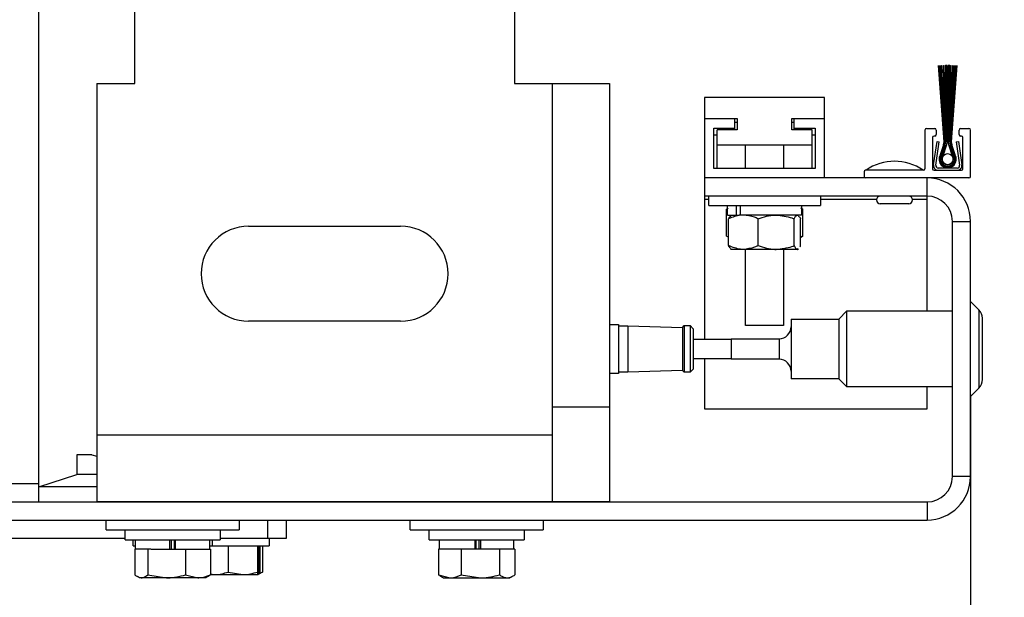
# Model space of a CAD drawing. Header units: inches. Extents: x 170 to 312, y 215 to 248.
# Tile 237 of 256: x 225.457 to 225.859, y 218.944 to 219.179. Entities that reach past the tile are written whole.
import ezdxf

# ---------------------------------------------------------------- set-up
doc = ezdxf.new("R2010")
doc.units = ezdxf.units.IN
doc.header["$LTSCALE"] = 0.25
doc.header["$MEASUREMENT"] = 0
for name, color, linetype in [('ANNOTATIONS', 1, 'Continuous'), ('DETAILS', 4, 'Continuous'), ('STANDARD MOTOR RH', 7, 'Continuous')]:
    doc.layers.add(name, color=color, linetype=linetype)
doc.styles.add('ARIAL', font='arial.ttf', dxfattribs={"height": 0.09375})
doc.dimstyles.new('STANDARD$0', dxfattribs={"dimtxt": 0.09375, "dimasz": 0.09375, "dimexe": 0.03125, "dimexo": 0.046875, "dimgap": 0.09, "dimtad": 0, "dimtih": 1, "dimtoh": 1, "dimdec": 4, "dimzin": 0, "dimdsep": 46, "dimtxsty": 'ARIAL', "dimcen": 0.09, "dimadec": 0, "dimazin": 0, "dimtfac": 1, "dimtdec": 4, "dimtofl": 0, "dimtmove": 0, "dimatfit": 1, "dimfxl": 1, "dimtolj": 1, "dimtzin": 0, "dimarcsym": 0})

# ---------------------------------------------------------------- blocks, each defined once
blk = doc.blocks.new('*D269')
at = {"layer": 'ANNOTATIONS', "color": 0, "lineweight": -2, "transparency": 16777216}
for p, q in [((225.3420808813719, 219.0448403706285), (225.3420808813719, 218.661908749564)), ((225.8449340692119, 219.026543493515), (225.8449340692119, 218.661908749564)), ((225.4358308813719, 218.708783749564), (225.48366746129, 218.708783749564)), ((225.7511840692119, 218.708783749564), (225.7165503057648, 218.708783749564))]:
    blk.add_line(p, q, dxfattribs=at)
at = {"layer": 'ANNOTATIONS', "color": 0, "transparency": 16777216}
for points in [[(225.4358308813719, 218.724408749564), (225.4358308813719, 218.693158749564), (225.3420808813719, 218.708783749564)], [(225.7511840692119, 218.724408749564), (225.7511840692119, 218.693158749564), (225.8449340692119, 218.708783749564)]]:
    blk.add_solid(points, dxfattribs=at)
at = {"layer": 'defpoints', "color": 0, "transparency": 16777216}
for p in [(225.3420808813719, 219.0917153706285), (225.8449340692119, 219.073418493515), (225.8449340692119, 218.708783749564)]:
    blk.add_point(p, dxfattribs=at)
at = {"layer": 'ANNOTATIONS', "color": 0, "transparency": 16777216, "insert": (225.6001088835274, 218.708783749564), "char_height": 0.09375, "attachment_point": 5, "style": 'ARIAL'}
blk.add_mtext('\\A1;8"', dxfattribs=at)
blk = doc.blocks.new('*D266')
at = {"layer": 'ANNOTATIONS', "color": 0, "lineweight": -2, "transparency": 16777216}
for p, q in [((225.8449350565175, 218.9464250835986), (225.8449383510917, 218.7853075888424)), ((230.8449350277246, 218.9465273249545), (230.8449383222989, 218.7854098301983)), ((225.9386877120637, 218.8165595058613), (227.7286011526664, 218.8165961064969)), ((230.75118768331, 218.8166579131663), (228.9612742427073, 218.8166213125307))]:
    blk.add_line(p, q, dxfattribs=at)
at = {"layer": 'ANNOTATIONS', "color": 0, "transparency": 16777216}
for points in [[(225.9386873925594, 218.832184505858), (225.9386880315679, 218.8009345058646), (225.8449377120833, 218.8165575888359)], [(230.7511873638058, 218.8322829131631), (230.7511880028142, 218.8010329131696), (230.8449376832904, 218.8166598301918)]]:
    blk.add_solid(points, dxfattribs=at)
at = {"layer": 'defpoints', "color": 0, "transparency": 16777216}
for p in [(230.8449340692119, 218.9934023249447), (225.8449340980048, 218.9933000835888), (230.8449376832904, 218.8166598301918)]:
    blk.add_point(p, dxfattribs=at)
at = {"layer": 'ANNOTATIONS', "color": 0, "transparency": 16777216, "insert": (228.3449376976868, 218.8166087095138), "char_height": 0.09375, "attachment_point": 5, "style": 'ARIAL'}
blk.add_mtext('\\A1;OPENING WIDTH', dxfattribs=at)

msp = doc.modelspace()

# ---------------------------------------------------------------- linework, layer by layer
at = {"layer": 'DETAILS'}
msp.add_ellipse((225.5761528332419, 219.2014974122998), major_axis=(0.4425035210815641, -0.003049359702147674), ratio=0.919728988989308, dxfattribs=at)
at = {"layer": 'STANDARD MOTOR RH'}
for p, q in [((225.4652083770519, 218.9829568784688), (225.4652083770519, 219.4037147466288)), ((225.5042895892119, 219.1533410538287), (225.5042895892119, 219.1843087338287)), ((225.6591279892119, 219.1843087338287), (225.6591279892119, 219.1533410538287)), ((225.8318603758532, 219.1607732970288), (225.8319370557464, 219.1607732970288)), ((225.8318603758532, 219.1607732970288), (225.8341728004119, 219.1296531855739)), ((225.8342347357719, 219.1296531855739), (225.8319370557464, 219.1607732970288)), ((225.8325254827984, 219.1607732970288), (225.8326019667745, 219.1607732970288)), ((225.8325254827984, 219.1607732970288), (225.8342966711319, 219.1296531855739)), ((225.8343586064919, 219.1296531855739), (225.8326019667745, 219.1607732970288)), ((225.8331854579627, 219.1607732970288), (225.8332618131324, 219.1607732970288)), ((225.8331854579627, 219.1607732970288), (225.8344205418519, 219.1296531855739)), ((225.8344824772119, 219.1296531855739), (225.8332618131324, 219.1607732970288)), ((225.8338422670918, 219.1607732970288), (225.8339180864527, 219.1607732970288)), ((225.8338422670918, 219.1607732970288), (225.8345444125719, 219.1296531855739)), ((225.8346063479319, 219.1296531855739), (225.8339180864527, 219.1607732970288)), ((225.834496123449, 219.1607732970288), (225.8345723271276, 219.1607732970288)), ((225.834496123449, 219.1607732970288), (225.8346682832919, 219.1296531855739)), ((225.8347302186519, 219.1296531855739), (225.8345723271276, 219.1607732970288)), ((225.8354115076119, 219.1607732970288), (225.8347921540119, 219.1607732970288)), ((225.8347921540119, 219.1607732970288), (225.8347921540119, 219.1296531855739)), ((225.8354115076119, 219.1296531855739), (225.8354115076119, 219.1607732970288)), ((225.8358450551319, 219.1607732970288), (225.8358450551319, 219.1296531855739)), ((225.8364644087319, 219.1607732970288), (225.8358450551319, 219.1607732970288)), ((225.8364644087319, 219.1296531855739), (225.8364644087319, 219.1607732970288)), ((225.8366842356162, 219.1607732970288), (225.8365263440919, 219.1296531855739)), ((225.8365882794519, 219.1296531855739), (225.8367604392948, 219.1607732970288)), ((225.8373384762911, 219.1607732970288), (225.8366502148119, 219.1296531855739)), ((225.8366842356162, 219.1607732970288), (225.8367604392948, 219.1607732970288)), ((225.8367121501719, 219.1296531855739), (225.8374142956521, 219.1607732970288)), ((225.8379947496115, 219.1607732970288), (225.8367740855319, 219.1296531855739)), ((225.8368360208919, 219.1296531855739), (225.8380711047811, 219.1607732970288)), ((225.8386545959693, 219.1607732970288), (225.8368979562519, 219.1296531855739)), ((225.8369598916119, 219.1296531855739), (225.8387310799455, 219.1607732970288)), ((225.8393195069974, 219.1607732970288), (225.8370218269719, 219.1296531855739)), ((225.8370837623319, 219.1296531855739), (225.8393961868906, 219.1607732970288)), ((225.8373384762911, 219.1607732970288), (225.8374142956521, 219.1607732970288)), ((225.8379947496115, 219.1607732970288), (225.8380711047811, 219.1607732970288)), ((225.8386545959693, 219.1607732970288), (225.8387310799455, 219.1607732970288)), ((225.8393195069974, 219.1607732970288), (225.8393961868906, 219.1607732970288)), ((225.4888057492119, 219.1533410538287), (225.4888057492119, 218.9830188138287)), ((225.4888057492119, 219.1533410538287), (225.5042895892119, 219.1533410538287)), ((225.6591279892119, 219.1533410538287), (225.6978375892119, 219.1533410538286)), ((225.6746118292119, 218.9830188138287), (225.6746118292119, 219.1533410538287)), ((225.6978375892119, 219.1533410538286), (225.6978375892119, 218.9830188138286)), ((225.7854761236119, 219.1477668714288), (225.7365471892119, 219.1477668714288)), ((225.7365471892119, 219.1477668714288), (225.7365471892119, 219.0492896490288)), ((225.7854761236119, 219.1149411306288), (225.7854761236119, 219.1477668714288)), ((225.7365471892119, 219.1390959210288), (225.7498632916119, 219.1390959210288)), ((225.7489342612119, 219.1345746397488), (225.7489342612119, 219.1390959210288)), ((225.7498632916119, 219.1390959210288), (225.7498632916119, 219.1345746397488)), ((225.7721600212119, 219.1345746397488), (225.7721600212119, 219.1390959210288)), ((225.7721600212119, 219.1390959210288), (225.7854761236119, 219.1390959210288)), ((225.7730890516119, 219.1345746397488), (225.7730890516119, 219.1390959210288)), ((225.7403871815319, 219.1352559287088), (225.7489342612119, 219.1352559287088)), ((225.7403871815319, 219.1187811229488), (225.7403871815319, 219.1352559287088)), ((225.7498632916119, 219.1345746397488), (225.7416568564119, 219.1345746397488)), ((225.7416568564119, 219.1187811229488), (225.7416568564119, 219.1345746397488)), ((225.7489342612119, 219.1376604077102), (225.7498632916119, 219.1376604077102)), ((225.7721600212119, 219.1376604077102), (225.7730890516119, 219.1376604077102)), ((225.7803664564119, 219.1345746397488), (225.7721600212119, 219.1345746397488)), ((225.7730890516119, 219.1352559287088), (225.7816361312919, 219.1352559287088)), ((225.7803664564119, 219.1187811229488), (225.7803664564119, 219.1345746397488)), ((225.7816361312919, 219.1352559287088), (225.7816361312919, 219.1187811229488)), ((225.8263534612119, 219.1344507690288), (225.8263534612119, 219.1186572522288)), ((225.8269728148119, 219.1350701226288), (225.8303792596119, 219.1350701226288)), ((225.8309986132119, 219.1344507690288), (225.8309986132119, 219.1325927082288)), ((225.8402889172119, 219.1325927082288), (225.8402889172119, 219.1344507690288)), ((225.8409082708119, 219.1350701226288), (225.8443147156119, 219.1350701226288)), ((225.8449340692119, 219.1155604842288), (225.8449340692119, 219.1344507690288)), ((225.7403871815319, 219.1325342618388), (225.7416568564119, 219.1325342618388)), ((225.7803664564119, 219.1325342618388), (225.7816361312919, 219.1325342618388)), ((225.8294502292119, 219.1313540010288), (225.8294502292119, 219.1186572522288)), ((225.8303792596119, 219.1319733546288), (225.8300695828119, 219.1319733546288)), ((225.8412179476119, 219.1319733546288), (225.8409082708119, 219.1319733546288)), ((225.8418373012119, 219.1186572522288), (225.8418373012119, 219.1313540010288)), ((225.7416568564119, 219.1283811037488), (225.7803664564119, 219.1283811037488)), ((225.7532697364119, 219.1187811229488), (225.7532697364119, 219.1283811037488)), ((225.7687535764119, 219.1283811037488), (225.7687535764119, 219.1187811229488)), ((225.8298595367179, 219.1202837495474), (225.8313082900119, 219.1298056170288)), ((225.8307779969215, 219.1201440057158), (225.8322267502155, 219.1296658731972)), ((225.8313082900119, 219.1298056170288), (225.8322267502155, 219.1296658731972)), ((225.8339930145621, 219.1285113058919), (225.8327118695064, 219.1245436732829)), ((225.8327680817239, 219.1245161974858), (225.8340519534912, 219.1284922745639)), ((225.8341108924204, 219.1284732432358), (225.8328242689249, 219.1244886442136)), ((225.8328804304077, 219.1244610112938), (225.8341698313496, 219.1284542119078)), ((225.8342287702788, 219.1284351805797), (225.8329365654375, 219.1244332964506)), ((225.8329926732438, 219.1244054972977), (225.8342877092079, 219.1284161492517)), ((225.8343466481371, 219.1283971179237), (225.8330487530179, 219.1243776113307)), ((225.8331048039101, 219.1243496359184), (225.8344055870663, 219.1283780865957)), ((225.8344645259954, 219.1283590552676), (225.8331608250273, 219.1243215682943)), ((225.833216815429, 219.1242934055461), (225.8345234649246, 219.1283400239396)), ((225.8345824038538, 219.1283209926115), (225.8332727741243, 219.1242651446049)), ((225.833830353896, 219.1239763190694), (225.8351717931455, 219.1281306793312)), ((225.8360847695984, 219.1281306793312), (225.8374262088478, 219.1239763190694)), ((225.8379837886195, 219.1242651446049), (225.83667415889, 219.1283209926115)), ((225.8367330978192, 219.1283400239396), (225.8380397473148, 219.1242934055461)), ((225.8380957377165, 219.1243215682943), (225.8367920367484, 219.1283590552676)), ((225.8368509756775, 219.1283780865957), (225.8381517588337, 219.1243496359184)), ((225.838207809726, 219.1243776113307), (225.8369099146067, 219.1283971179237)), ((225.8369688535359, 219.1284161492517), (225.8382638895, 219.1244054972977)), ((225.8383199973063, 219.1244332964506), (225.8370277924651, 219.1284351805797)), ((225.8370867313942, 219.1284542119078), (225.8383761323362, 219.1244610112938)), ((225.838432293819, 219.1244886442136), (225.8371456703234, 219.1284732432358)), ((225.8372046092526, 219.1284922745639), (225.8384884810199, 219.1245161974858)), ((225.8385446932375, 219.1245436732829), (225.8372635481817, 219.1285113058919)), ((225.8390607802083, 219.1296658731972), (225.8399792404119, 219.1298056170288)), ((225.8390607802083, 219.1296658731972), (225.8405095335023, 219.1201440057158)), ((225.8399792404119, 219.1298056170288), (225.841427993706, 219.1202837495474)), ((225.7816361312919, 219.1187811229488), (225.7403871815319, 219.1187811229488)), ((225.8257341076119, 219.1180378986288), (225.8021986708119, 219.1180378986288)), ((225.8300695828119, 219.1180378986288), (225.8412179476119, 219.1180378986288)), ((225.8394980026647, 219.1189669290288), (225.8317895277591, 219.1189669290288)), ((225.8443147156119, 219.1149411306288), (225.7365471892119, 219.1149411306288)), ((225.8015793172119, 219.1174185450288), (225.8015793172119, 219.1155604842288)), ((225.8272205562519, 219.0607476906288), (225.8272205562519, 219.1149411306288)), ((225.8272205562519, 219.1075708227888), (225.7365471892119, 219.1075708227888)), ((225.7382813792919, 219.1061850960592), (225.7365471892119, 219.1061850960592)), ((225.7382813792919, 219.1036688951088), (225.7382813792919, 219.1075708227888)), ((225.7837419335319, 219.1075708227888), (225.7837419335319, 219.1036688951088)), ((225.8066279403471, 219.1061850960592), (225.7837419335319, 219.1061850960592)), ((225.8081599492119, 219.1075088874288), (225.8081599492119, 219.1075708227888)), ((225.8197728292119, 219.1075088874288), (225.8081599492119, 219.1075088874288)), ((225.8197728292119, 219.1075708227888), (225.8197728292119, 219.1075088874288)), ((225.8272205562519, 219.1061850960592), (225.8213048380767, 219.1061850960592)), ((225.7382813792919, 219.1036688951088), (225.7837419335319, 219.1036688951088)), ((225.7454667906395, 219.1021824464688), (225.7462278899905, 219.1025857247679)), ((225.7454667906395, 219.0912818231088), (225.7454667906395, 219.1021824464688)), ((225.7459303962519, 219.0998289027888), (225.7459303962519, 219.1036688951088)), ((225.7495041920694, 219.0998289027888), (225.7495041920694, 219.1036688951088)), ((225.7511707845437, 219.0998289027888), (225.7511707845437, 219.1036688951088)), ((225.7765565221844, 219.1021824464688), (225.7757954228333, 219.1025857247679)), ((225.7760929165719, 219.1036688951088), (225.7760929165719, 219.0998289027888)), ((225.7760929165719, 219.1024568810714), (225.7765565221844, 219.1021824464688)), ((225.7765565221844, 219.0912818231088), (225.7765565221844, 219.1021824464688)), ((225.8197728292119, 219.1044121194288), (225.8081599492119, 219.1044121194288)), ((225.7459303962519, 219.0998289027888), (225.750509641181, 219.0998289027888)), ((225.7463497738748, 219.0873798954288), (225.7463497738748, 219.0982805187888)), ((225.7471480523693, 219.0995960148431), (225.7474632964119, 219.0998289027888)), ((225.7760929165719, 219.0998289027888), (225.7506738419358, 219.0998289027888)), ((225.7584061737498, 219.0873798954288), (225.7584061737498, 219.0982805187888)), ((225.7730680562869, 219.0873798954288), (225.7730680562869, 219.0982805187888)), ((225.7745600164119, 219.0998289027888), (225.7748752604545, 219.0995960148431)), ((225.775673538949, 219.0873798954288), (225.775673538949, 219.0982805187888)), ((225.5507411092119, 219.0952766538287), (225.6126764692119, 219.0952766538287)), ((225.8375637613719, 219.0972276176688), (225.8449340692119, 219.0972276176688)), ((225.8375637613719, 218.9933000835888), (225.8375637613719, 219.0972276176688)), ((225.8449340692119, 218.9933000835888), (225.8449340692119, 219.0972276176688)), ((225.7454667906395, 219.0912818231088), (225.7462278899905, 219.0908785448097)), ((225.7463497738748, 219.0905560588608), (225.7461167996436, 219.0907281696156)), ((225.7759065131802, 219.0907281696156), (225.775673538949, 219.0905560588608)), ((225.7765565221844, 219.0912818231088), (225.7757954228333, 219.0908785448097)), ((225.7474632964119, 219.0858315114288), (225.7471480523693, 219.0860643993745)), ((225.7745600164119, 219.0858315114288), (225.7474632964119, 219.0858315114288)), ((225.7532697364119, 219.0548638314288), (225.7532697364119, 219.0858315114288)), ((225.7687535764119, 219.0858315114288), (225.7687535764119, 219.0548638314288)), ((225.7743707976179, 219.0858315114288), (225.7747503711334, 219.0862334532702)), ((225.7748752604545, 219.0860643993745), (225.7745600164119, 219.0858315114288)), ((225.8449340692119, 219.0646491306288), (225.8483824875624, 219.0612007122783)), ((225.7912892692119, 219.0574558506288), (225.7945811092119, 219.0607476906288)), ((225.7945811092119, 219.0607476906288), (225.8375637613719, 219.0607476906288)), ((225.7945811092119, 219.0297800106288), (225.7945811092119, 219.0607476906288)), ((225.8483824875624, 219.0612007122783), (225.8483824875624, 219.0293269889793)), ((225.8498108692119, 219.0327754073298), (225.8498108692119, 219.0577522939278)), ((225.6126764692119, 219.0565670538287), (225.5507411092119, 219.0565670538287)), ((225.6978375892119, 219.0552664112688), (225.7014420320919, 219.0552664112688)), ((225.7014420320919, 219.0552664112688), (225.7014420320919, 219.0352612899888)), ((225.7014420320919, 219.0546470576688), (225.7052820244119, 219.0546470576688)), ((225.7052820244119, 219.0546470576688), (225.7275068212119, 219.0540177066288)), ((225.7052820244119, 219.0546470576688), (225.7052820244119, 219.0358806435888)), ((225.7275068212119, 219.0540177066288), (225.7282600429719, 219.0547709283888)), ((225.7275068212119, 219.0540177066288), (225.7275068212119, 219.0365099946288)), ((225.7282600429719, 219.0547709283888), (225.7306755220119, 219.0547709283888)), ((225.7282600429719, 219.0547709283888), (225.7282600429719, 219.0357567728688)), ((225.7306755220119, 219.0547709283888), (225.7319142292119, 219.0535322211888)), ((225.7306755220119, 219.0547709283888), (225.7306755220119, 219.0357567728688)), ((225.7687535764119, 219.0548638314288), (225.7532697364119, 219.0548638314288)), ((225.7717820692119, 219.0574558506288), (225.7912892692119, 219.0574558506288)), ((225.7717820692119, 219.0574558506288), (225.7717820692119, 219.0330718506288)), ((225.7912892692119, 219.0574558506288), (225.7912892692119, 219.0330718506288)), ((225.7319142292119, 219.0535322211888), (225.7319142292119, 219.0369954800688)), ((225.7319142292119, 219.0492896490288), (225.7473980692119, 219.0492896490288)), ((225.7471704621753, 219.0494400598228), (225.7471704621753, 219.0492896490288)), ((225.7473980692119, 219.0494091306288), (225.7669052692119, 219.0494091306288)), ((225.7473980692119, 219.0494091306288), (225.7473980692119, 219.0411185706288)), ((225.7669052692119, 219.0494091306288), (225.7669052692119, 219.0411185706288)), ((225.7473980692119, 219.0412380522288), (225.7319142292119, 219.0412380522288)), ((225.7365471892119, 219.0412380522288), (225.7365471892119, 219.0208629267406)), ((225.7669052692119, 219.0411185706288), (225.7473980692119, 219.0411185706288)), ((225.7014420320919, 219.0352612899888), (225.6978375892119, 219.0352612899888)), ((225.7052820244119, 219.0358806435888), (225.7014420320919, 219.0358806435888)), ((225.7275068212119, 219.0365099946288), (225.7052820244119, 219.0358806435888)), ((225.7282600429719, 219.0357567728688), (225.7275068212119, 219.0365099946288)), ((225.7306755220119, 219.0357567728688), (225.7282600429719, 219.0357567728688)), ((225.7319142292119, 219.0369954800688), (225.7306755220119, 219.0357567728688)), ((225.7912892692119, 219.0330718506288), (225.7717820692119, 219.0330718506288)), ((225.7945811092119, 219.0297800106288), (225.7912892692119, 219.0330718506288)), ((225.8375637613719, 219.0297800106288), (225.7945811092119, 219.0297800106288)), ((225.8272205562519, 219.0208629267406), (225.8272205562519, 219.0297800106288)), ((225.8483824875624, 219.0293269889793), (225.8449340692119, 219.0258785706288)), ((225.6746118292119, 219.0217284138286), (225.6978375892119, 219.0217284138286)), ((225.7365471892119, 219.0208629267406), (225.8272205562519, 219.0208629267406)), ((225.6746118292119, 219.0101155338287), (225.4888057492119, 219.0101155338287)), ((225.4806922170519, 219.0021568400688), (225.4806922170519, 218.9941052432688)), ((225.4868857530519, 219.0021568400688), (225.4806922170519, 219.0021568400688)), ((225.4868857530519, 219.0021568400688), (225.4888057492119, 219.0015830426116)), ((225.4652083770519, 218.9891504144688), (225.4806922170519, 218.9941052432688)), ((225.4888057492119, 218.9941052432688), (225.4806922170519, 218.9941052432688)), ((225.4652083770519, 218.9903271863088), (225.3745350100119, 218.9903271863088)), ((225.8449340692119, 218.9933000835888), (225.8375637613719, 218.9933000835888)), ((225.4888057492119, 218.9891504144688), (225.4652083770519, 218.9891504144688)), ((225.3671647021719, 218.9829568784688), (225.8272205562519, 218.9829568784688)), ((225.6978375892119, 218.9830188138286), (225.4888057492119, 218.9830188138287)), ((225.5120315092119, 218.9829568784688), (225.5120315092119, 218.9830188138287)), ((225.5275153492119, 218.9830188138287), (225.5275153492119, 218.9829568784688)), ((225.5352572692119, 218.9829568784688), (225.5352572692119, 218.9830188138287)), ((225.5507411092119, 218.9830188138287), (225.5507411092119, 218.9829568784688)), ((225.6359022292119, 218.9829568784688), (225.6359022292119, 218.9830188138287)), ((225.6513860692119, 218.9830188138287), (225.6513860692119, 218.9829568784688)), ((225.8272205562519, 218.9829568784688), (225.8272205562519, 218.9755865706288)), ((225.3571931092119, 218.9755865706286), (225.8272205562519, 218.9755865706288)), ((225.4926767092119, 218.9715607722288), (225.4926767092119, 218.9755865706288)), ((225.5468701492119, 218.9755865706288), (225.5468701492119, 218.9715607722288)), ((225.5584830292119, 218.9755865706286), (225.5584830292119, 218.9682162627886)), ((225.5662249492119, 218.9682162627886), (225.5662249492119, 218.9755865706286)), ((225.6165474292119, 218.9715607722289), (225.6165474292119, 218.9755865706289)), ((225.670740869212, 218.9755865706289), (225.670740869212, 218.9715607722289)), ((225.4926767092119, 218.9715607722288), (225.5468701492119, 218.9715607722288)), ((225.5004186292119, 218.9675349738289), (225.5004186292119, 218.9715607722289)), ((225.5391282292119, 218.9715607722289), (225.5391282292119, 218.9675349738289)), ((225.6165474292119, 218.9715607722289), (225.670740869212, 218.9715607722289)), ((225.6242893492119, 218.967534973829), (225.6242893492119, 218.971560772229)), ((225.6629989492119, 218.971560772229), (225.6629989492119, 218.967534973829)), ((225.3571931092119, 218.9682162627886), (225.5004186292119, 218.9682162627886)), ((225.5004186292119, 218.9675349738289), (225.5391282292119, 218.9675349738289)), ((225.5036702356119, 218.9651194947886), (225.5036702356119, 218.9675349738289)), ((225.5046921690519, 218.9636949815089), (225.5046921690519, 218.9675349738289)), ((225.5185601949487, 218.9636949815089), (225.5185601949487, 218.9675349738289)), ((225.5191257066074, 218.9675349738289), (225.5191257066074, 218.9636949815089)), ((225.5203891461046, 218.9675349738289), (225.5203891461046, 218.9636949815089)), ((225.5209267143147, 218.9636949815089), (225.5209267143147, 218.9675349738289)), ((225.5348546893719, 218.9675349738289), (225.5348546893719, 218.9636949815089)), ((225.5358766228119, 218.9675349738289), (225.5358766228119, 218.9651194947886)), ((225.5391282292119, 218.9682162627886), (225.5662249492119, 218.9682162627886)), ((225.5591023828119, 218.9682162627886), (225.5591023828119, 218.9651194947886)), ((225.6242893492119, 218.967534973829), (225.6629989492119, 218.967534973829)), ((225.6285628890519, 218.963694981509), (225.6285628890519, 218.967534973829)), ((225.6430542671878, 218.963694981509), (225.6430542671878, 218.967534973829)), ((225.6433292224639, 218.967534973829), (225.6433292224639, 218.963694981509)), ((225.6445916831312, 218.967534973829), (225.6445916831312, 218.963694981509)), ((225.6454189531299, 218.963694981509), (225.6454189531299, 218.967534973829)), ((225.6587254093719, 218.967534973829), (225.6587254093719, 218.963694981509)), ((225.5036702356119, 218.9651194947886), (225.5045884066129, 218.9651194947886)), ((225.5043714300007, 218.9636949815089), (225.5043714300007, 218.9532626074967)), ((225.5090573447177, 218.9636949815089), (225.5043714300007, 218.9636949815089)), ((225.510827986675, 218.9636949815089), (225.5091962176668, 218.9636949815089)), ((225.509610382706, 218.9636949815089), (225.509610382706, 218.9532626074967)), ((225.5110543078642, 218.9636949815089), (225.5351754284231, 218.9636949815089)), ((225.5250123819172, 218.9636949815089), (225.5250123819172, 218.9532626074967)), ((225.5348546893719, 218.9651194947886), (225.5591023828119, 218.9651194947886)), ((225.5351754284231, 218.9636949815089), (225.5351754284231, 218.9532626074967)), ((225.5424036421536, 218.9651194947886), (225.5424036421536, 218.9543889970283)), ((225.5543028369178, 218.9651194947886), (225.5543028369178, 218.954388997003)), ((225.5548983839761, 218.9651194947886), (225.5548983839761, 218.954388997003)), ((225.5553587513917, 218.9651194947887), (225.5553587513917, 218.9543889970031)), ((225.5564085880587, 218.9651194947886), (225.5564085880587, 218.9543889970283)), ((225.628085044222, 218.963694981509), (225.628085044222, 218.9532626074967)), ((225.6592032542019, 218.963694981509), (225.628085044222, 218.963694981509)), ((225.6374181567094, 218.963694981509), (225.6374181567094, 218.9532626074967)), ((225.6529772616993, 218.963694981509), (225.6529772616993, 218.9532626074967)), ((225.6592032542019, 218.963694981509), (225.6592032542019, 218.9532626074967)), ((225.509610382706, 218.9532626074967), (225.5173113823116, 218.9520511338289)), ((225.5250123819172, 218.9532626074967), (225.5300939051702, 218.9520511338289)), ((225.5351754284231, 218.9532626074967), (225.5341800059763, 218.952537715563)), ((225.5351754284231, 218.9536410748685), (225.5367518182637, 218.9533517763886)), ((225.5351754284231, 218.9533517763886), (225.554600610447, 218.9533517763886)), ((225.5424036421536, 218.9543889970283), (225.5483532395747, 218.9533517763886)), ((225.5546235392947, 218.953358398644), (225.5546120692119, 218.9533517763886)), ((225.5564085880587, 218.9543889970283), (225.5546235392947, 218.953358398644)), ((225.5553587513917, 218.9543889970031), (225.5548548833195, 218.9537651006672)), ((225.5555346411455, 218.9540994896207), (225.5564085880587, 218.9543889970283)), ((225.628085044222, 218.9532626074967), (225.6327516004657, 218.952051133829)), ((225.6289044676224, 218.9528723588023), (225.628085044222, 218.9532626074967)), ((225.6374181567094, 218.9532626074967), (225.6451977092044, 218.952051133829)), ((225.5062095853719, 218.9520511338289), (225.5053805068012, 218.9525298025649)), ((225.5333372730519, 218.9520511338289), (225.5062095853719, 218.9520511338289)), ((225.5341663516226, 218.9525298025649), (225.5333372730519, 218.9520511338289)), ((225.6300803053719, 218.952051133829), (225.6288621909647, 218.95275441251)), ((225.6300803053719, 218.952051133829), (225.6572079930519, 218.952051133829)), ((225.6584261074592, 218.95275441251), (225.6572079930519, 218.952051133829))]:
    msp.add_line(p, q, dxfattribs=at)
msp.add_circle((225.8356282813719, 219.1225668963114), 0.002255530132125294, dxfattribs=at)
for centre, radius, start, end in [((225.8269728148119, 219.1344507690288), 0.0006193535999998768, 90, 180), ((225.8303792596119, 219.1344507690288), 0.0006193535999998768, 0, 90), ((225.8409082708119, 219.1344507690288), 0.0006193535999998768, 90, 180), ((225.8443147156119, 219.1344507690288), 0.0006193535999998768, 0, 90), ((225.8300695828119, 219.1313540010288), 0.0006193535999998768, 90, 180), ((225.8303792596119, 219.1325927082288), 0.0006193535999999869, 270, 0), ((225.8409082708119, 219.1325927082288), 0.0006193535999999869, 180, 270), ((225.8412179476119, 219.1313540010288), 0.0006193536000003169, 0, 90), ((225.8304566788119, 219.1296531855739), 0.003716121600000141, 342.1047777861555, 0), ((225.8304566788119, 219.1296531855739), 0.003778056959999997, 342.1047777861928, 0), ((225.8304566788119, 219.1296531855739), 0.003839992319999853, 342.1047777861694, 0), ((225.8304566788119, 219.1296531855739), 0.003901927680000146, 342.1047777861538, 0), ((225.8304566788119, 219.1296531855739), 0.003963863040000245, 342.1047777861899, 0), ((225.8304566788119, 219.1296531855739), 0.0040257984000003, 342.1047777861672, 0), ((225.8304566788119, 219.1296531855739), 0.004087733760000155, 342.1047777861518, 0), ((225.8304566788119, 219.1296531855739), 0.004149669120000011, 342.1047777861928, 0), ((225.8304566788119, 219.1296531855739), 0.004211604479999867, 342.1047777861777, 0), ((225.8304566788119, 219.1296531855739), 0.004273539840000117, 342.1047777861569, 0), ((225.8304566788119, 219.1296531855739), 0.004335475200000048, 342.1047777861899, 0), ((225.8304566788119, 219.1296531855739), 0.004954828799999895, 342.1047777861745, 0), ((225.8407998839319, 219.1296531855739), 0.004954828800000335, 180, 197.8952222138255), ((225.8407998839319, 219.1296531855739), 0.004335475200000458, 180, 197.8952222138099), ((225.8407998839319, 219.1296531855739), 0.004273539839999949, 180, 197.8952222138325), ((225.8407998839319, 219.1296531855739), 0.004211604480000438, 180, 197.8952222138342), ((225.8407998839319, 219.1296531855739), 0.004149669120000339, 180, 197.895222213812), ((225.8407998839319, 219.1296531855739), 0.004087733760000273, 180, 197.8952222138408), ((225.8407998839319, 219.1296531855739), 0.0040257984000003, 180, 197.8952222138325), ((225.8407998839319, 219.1296531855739), 0.003963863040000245, 180, 197.8952222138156), ((225.8407998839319, 219.1296531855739), 0.003901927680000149, 180, 197.895222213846), ((225.8407998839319, 219.1296531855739), 0.003839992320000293, 180, 197.8952222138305), ((225.8407998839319, 219.1296531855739), 0.003778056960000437, 180, 197.8952222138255), ((225.8407998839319, 219.1296531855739), 0.003716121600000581, 180, 197.8952222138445), ((225.8356282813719, 219.1225668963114), 0.003523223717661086, 145.8701361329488, 34.12986386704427), ((225.8356282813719, 219.1225668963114), 0.003461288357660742, 145.724542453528, 34.27545754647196), ((225.8356282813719, 219.1225668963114), 0.003399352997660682, 145.574959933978, 34.42504006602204), ((225.8356282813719, 219.1225668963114), 0.003337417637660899, 145.4212030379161, 34.57879696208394), ((225.8356282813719, 219.1225668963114), 0.003275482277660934, 145.2630739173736, 34.73692608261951), ((225.8356282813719, 219.1225668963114), 0.003213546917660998, 145.100361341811, 34.89963865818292), ((225.8356282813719, 219.1225668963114), 0.003151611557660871, 144.9328395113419, 35.06716048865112), ((225.8356282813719, 219.1225668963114), 0.003089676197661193, 144.7602667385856, 35.23973326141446), ((225.8356282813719, 219.1225668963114), 0.00302774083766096, 144.5823839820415, 35.41761601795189), ((225.8356282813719, 219.1225668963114), 0.002965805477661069, 144.3989132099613, 35.60108679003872), ((225.8356282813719, 219.1225668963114), 0.002903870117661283, 144.2095555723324, 35.79044442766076), ((225.8356282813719, 219.1225668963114), 0.002284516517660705, 141.9065615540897, 38.09343844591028), ((225.8021986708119, 219.1174185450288), 0.000619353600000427, 90, 180), ((225.8139663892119, 219.1017508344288), 0.02000318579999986, 54.51065674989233, 125.4893432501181), ((225.8257341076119, 219.1186572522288), 0.0006193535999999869, 270, 0), ((225.8300695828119, 219.1186572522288), 0.0006193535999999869, 180, 270), ((225.8317895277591, 219.119990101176), 0.001952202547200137, 171.3487905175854, 270), ((225.8317895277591, 219.119990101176), 0.001023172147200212, 171.3487905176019, 270), ((225.8394980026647, 219.119990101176), 0.001952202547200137, 270, 8.651209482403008), ((225.8394980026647, 219.119990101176), 0.001023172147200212, 270, 8.65120948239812), ((225.8412179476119, 219.1186572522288), 0.0006193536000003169, 270, 0), ((225.8021986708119, 219.1155604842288), 0.0006193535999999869, 180, 270), ((225.8272205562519, 219.0972276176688), 0.01771351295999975, 0, 89.9999999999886), ((225.8443147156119, 219.1155604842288), 0.0006193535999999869, 270, 0), ((225.8081599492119, 219.1059605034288), 0.001548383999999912, 90, 270), ((225.8197728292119, 219.1059605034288), 0.001548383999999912, 270, 90), ((225.8272205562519, 219.0972276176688), 0.01034320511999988, 0, 90), ((225.5507411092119, 219.0759218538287), 0.01935480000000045, 90, 270), ((225.6126764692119, 219.0759218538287), 0.01935480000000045, 270, 90), ((225.8449340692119, 219.0577522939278), 0.004876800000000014, 0, 45.00000000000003), ((225.7669052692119, 219.0542859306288), 0.004876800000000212, 270, 0), ((225.7669052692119, 219.0362417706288), 0.004876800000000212, 0, 90), ((225.8449340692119, 219.0327754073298), 0.004876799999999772, 315.0000000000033, 0), ((225.8272205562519, 218.9933000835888), 0.01034320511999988, 270, 0), ((225.8272205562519, 218.9933000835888), 0.01771351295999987, 270, 0)]:
    msp.add_arc(centre, radius, start, end, dxfattribs=at)
for points, knots in [([(225.7523779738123, 219.0998289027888), (225.7519877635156, 219.0998171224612), (225.7499303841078, 219.0997550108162), (225.7479525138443, 219.098940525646), (225.7463497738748, 219.0982805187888)], [0, 0, 0, 0, 0.1896637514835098, 1, 1, 1, 1]), ([(225.7472729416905, 219.0994269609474), (225.7470142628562, 219.0992582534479), (225.7466988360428, 219.0990525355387), (225.7464029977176, 219.0983982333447), (225.7463497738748, 219.0982805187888)], [0, 0, 0, 0, 0.8200914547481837, 1, 1, 1, 1]), ([(225.7584061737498, 219.0982805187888), (225.7578980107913, 219.0985156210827), (225.7559591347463, 219.0994126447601), (225.7538985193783, 219.0996521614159), (225.7523779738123, 219.0998289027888)], [0, 0, 0, 0, 0.2620915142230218, 1, 1, 1, 1]), ([(225.7584061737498, 219.0982805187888), (225.7606570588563, 219.0990161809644), (225.7630720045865, 219.099805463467), (225.7655675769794, 219.0998274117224), (225.7657371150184, 219.0998289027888)], [0, 0, 0, 0, 0.9320644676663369, 1, 1, 1, 1]), ([(225.7657371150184, 219.0998289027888), (225.7679194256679, 219.0995858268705), (225.7704214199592, 219.0993071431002), (225.7727682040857, 219.0983968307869), (225.7730680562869, 219.0982805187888)], [0, 0, 0, 0, 0.8722284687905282, 1, 1, 1, 1]), ([(225.7730680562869, 219.0982805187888), (225.7734680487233, 219.0990161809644), (225.7738971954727, 219.099805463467), (225.7743406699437, 219.0998274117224), (225.774370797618, 219.0998289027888)], [0, 0, 0, 0, 0.9320644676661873, 1, 1, 1, 1]), ([(225.7747503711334, 219.0994269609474), (225.7750090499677, 219.0992582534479), (225.7753244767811, 219.0990525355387), (225.7756203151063, 219.0983982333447), (225.775673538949, 219.0982805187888)], [0, 0, 0, 0, 0.8200914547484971, 1, 1, 1, 1]), ([(225.775673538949, 219.0908509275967), (225.77577793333, 219.0908768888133), (225.7760828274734, 219.0909527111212), (225.7763685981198, 219.0911512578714), (225.7765565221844, 219.0912818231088)], [0, 0, 0, 0, 0.3423954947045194, 1, 1, 1, 1]), ([(225.7523779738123, 219.0858315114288), (225.7519877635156, 219.0858432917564), (225.7499303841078, 219.0859054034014), (225.7479525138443, 219.0867198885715), (225.7463497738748, 219.0873798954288)], [0, 0, 0, 0, 0.1896637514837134, 1, 1, 1, 1]), ([(225.7472729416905, 219.0862334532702), (225.7470142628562, 219.0864021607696), (225.7466988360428, 219.0866078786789), (225.7464029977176, 219.0872621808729), (225.7463497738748, 219.0873798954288)], [0, 0, 0, 0, 0.8200914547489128, 1, 1, 1, 1]), ([(225.7584061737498, 219.0873798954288), (225.7578980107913, 219.0871447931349), (225.7559591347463, 219.0862477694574), (225.7538985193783, 219.0860082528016), (225.7523779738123, 219.0858315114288)], [0, 0, 0, 0, 0.2620915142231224, 0.9999999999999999, 0.9999999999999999, 0.9999999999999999, 0.9999999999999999]), ([(225.7584061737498, 219.0873798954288), (225.7606570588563, 219.0866442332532), (225.7630720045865, 219.0858549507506), (225.7655675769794, 219.0858330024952), (225.7657371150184, 219.0858315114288)], [0, 0, 0, 0, 0.9320644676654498, 1, 1, 1, 1]), ([(225.7657371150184, 219.0858315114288), (225.7679194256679, 219.086074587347), (225.7704214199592, 219.0863532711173), (225.7727682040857, 219.0872635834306), (225.7730680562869, 219.0873798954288)], [0, 0, 0, 0, 0.8722284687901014, 1, 1, 1, 1]), ([(225.7730680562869, 219.0873798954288), (225.7734680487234, 219.0866442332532), (225.7738971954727, 219.0858549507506), (225.7743406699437, 219.0858330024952), (225.7743707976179, 219.0858315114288)], [0, 0, 0, 0, 0.9320644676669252, 0.9999999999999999, 0.9999999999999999, 0.9999999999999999, 0.9999999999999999]), ([(225.7753363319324, 219.0868539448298), (225.7753959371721, 219.0869017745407), (225.7755119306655, 219.0869948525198), (225.7756206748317, 219.0872539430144), (225.775673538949, 219.0873798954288)], [0, 0, 0, 0, 0.5138670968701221, 1, 1, 1, 1]), ([(225.5043714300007, 218.9532626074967), (225.5045447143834, 218.9531172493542), (225.5053974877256, 218.9524019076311), (225.506284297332, 218.9522066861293), (225.5069909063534, 218.9520511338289)], [0, 0, 0, 0, 0.2032009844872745, 1, 1, 1, 1]), ([(225.5069909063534, 218.9520511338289), (225.5071909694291, 218.9520638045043), (225.5080772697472, 218.9521199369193), (225.5089413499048, 218.9527639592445), (225.509610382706, 218.9532626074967)], [0, 0, 0, 0, 0.225728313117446, 1, 1, 1, 1]), ([(225.5173113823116, 218.9520511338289), (225.5174939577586, 218.9520523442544), (225.5200944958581, 218.952069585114), (225.5226428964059, 218.9526877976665), (225.5250123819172, 218.9532626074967)], [0, 0, 0, 0, 0.07020679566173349, 0.9999999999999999, 0.9999999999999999, 0.9999999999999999, 0.9999999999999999]), ([(225.5300939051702, 218.9520511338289), (225.5302143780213, 218.9520523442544), (225.5319303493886, 218.952069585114), (225.5336119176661, 218.9526877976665), (225.5351754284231, 218.9532626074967)], [0, 0, 0, 0, 0.07020679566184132, 1, 1, 1, 1]), ([(225.5367518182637, 218.9533517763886), (225.536885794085, 218.9533528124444), (225.5387943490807, 218.9533675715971), (225.5406646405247, 218.9538968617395), (225.5424036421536, 218.9543889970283)], [0, 0, 0, 0, 0.07019751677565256, 0.9999999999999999, 0.9999999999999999, 0.9999999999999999, 0.9999999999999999]), ([(225.5483532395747, 218.9533517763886), (225.5484942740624, 218.9533528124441), (225.5505033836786, 218.9533675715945), (225.5524722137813, 218.9538968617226), (225.5543028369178, 218.954388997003)], [0, 0, 0, 0, 0.07019750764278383, 1, 1, 1, 1]), ([(225.5543028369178, 218.954388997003), (225.5543746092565, 218.9539815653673), (225.5544727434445, 218.9534244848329), (225.5545735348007, 218.9533671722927), (225.554600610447, 218.9533517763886)], [0, 0, 0, 0, 0.7313693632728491, 1, 1, 1, 1]), ([(225.554600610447, 218.9533517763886), (225.5546754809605, 218.9534679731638), (225.554776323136, 218.9536244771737), (225.5548733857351, 218.9542324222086), (225.5548983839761, 218.954388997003)], [0, 0, 0, 0, 0.742452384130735, 1, 1, 1, 1]), ([(225.6327516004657, 218.952051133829), (225.632862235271, 218.9520523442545), (225.6344380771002, 218.9520695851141), (225.6359823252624, 218.9526877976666), (225.6374181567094, 218.9532626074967)], [0, 0, 0, 0, 0.07020679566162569, 1, 1, 1, 1]), ([(225.6451977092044, 218.952051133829), (225.6453821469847, 218.9520523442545), (225.6480092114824, 218.9520695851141), (225.6505836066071, 218.9526877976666), (225.6529772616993, 218.9532626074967)], [0, 0, 0, 0, 0.07020679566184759, 0.9999999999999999, 0.9999999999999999, 0.9999999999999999, 0.9999999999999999]), ([(225.6529772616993, 218.9532626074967), (225.6533697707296, 218.9530015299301), (225.654158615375, 218.9524768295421), (225.6552054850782, 218.9521036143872), (225.6558527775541, 218.9520652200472), (225.6560902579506, 218.952051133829)], [0, 0, 0, 0, 0.3853735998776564, 0.7745042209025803, 1, 1, 1, 1]), ([(225.6560902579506, 218.952051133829), (225.656506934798, 218.9520929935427), (225.6573466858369, 218.9521773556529), (225.6583835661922, 218.9526961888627), (225.6589972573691, 218.9531202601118), (225.6592032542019, 218.9532626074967)], [0, 0, 0, 0, 0.3955096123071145, 0.7970915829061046, 1, 1, 1, 1])]:
    msp.add_open_spline(points, degree=3, knots=knots, dxfattribs=at)

# ---------------------------------------------------------------- dimensions: what is measured, and where the dimension line sits
at = {"layer": 'ANNOTATIONS'}
dim = msp.add_linear_dim(base=(225.8449340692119, 218.708783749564), p1=(225.3420808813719, 219.0917153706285), p2=(225.8449340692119, 219.073418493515), text='8"', dimstyle='STANDARD$0', override={"dimexe": 0.046875, "dimgap": 0.0625, "dimlunit": 4, "dimcen": 0.08984375, "dimfxl": 0.18, "dimfrac": 2}, dxfattribs=at)
dim.commit()
dim.dimension.update_dxf_attribs({"geometry": '*D269', "text_midpoint": (225.6001088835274, 218.708783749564), "dimtype": 160})
dim = msp.add_aligned_dim(p1=(225.8449340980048, 218.9933000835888), p2=(230.8449340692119, 218.9934023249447), distance=-0.17674249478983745, text='OPENING WIDTH', dimstyle='STANDARD$0', dxfattribs=at)
dim.commit()
dim.dimension.update_dxf_attribs({"geometry": '*D266', "text_midpoint": (228.3449376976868, 218.8166087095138)})

doc.saveas('drawing.dxf')
